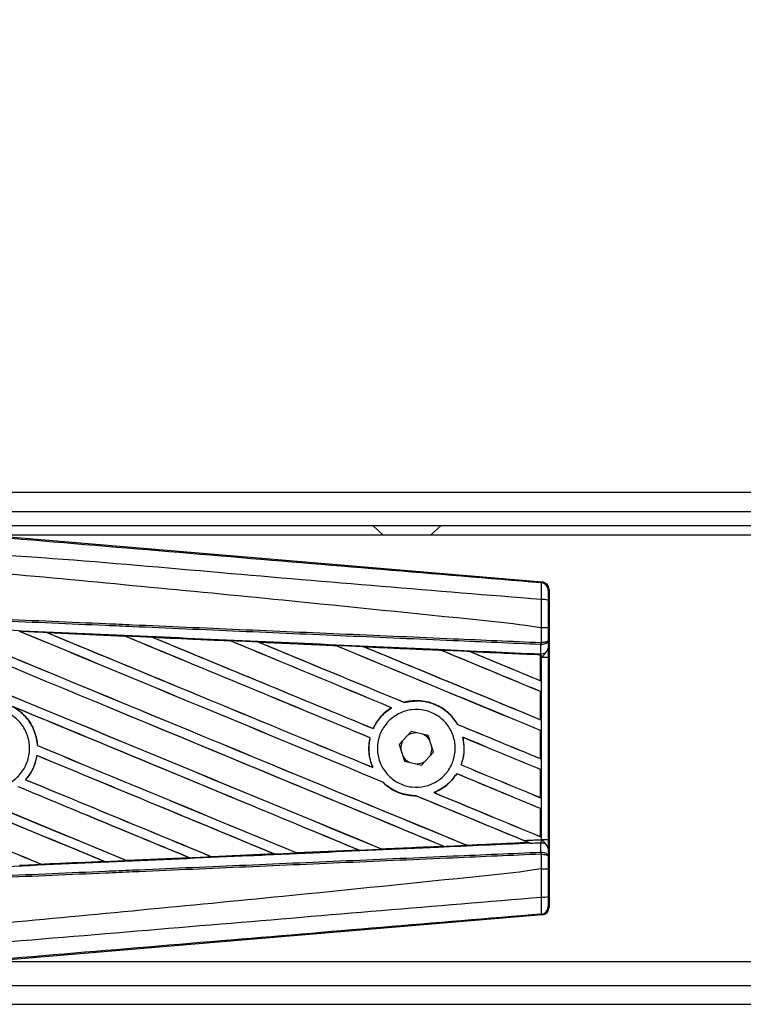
# Model space of a CAD drawing. Header units: millimetres. Extents: x 0 to 420, y 0 to 297.
# Tile 7 of 15: x 59.1 to 63.28, y 216.63 to 222.33. Entities that reach past the tile are written whole.
import ezdxf

# ---------------------------------------------------------------- set-up
doc = ezdxf.new("R2010")
doc.units = ezdxf.units.MM
doc.layers.add('QUOTE', color=174, linetype='Continuous')
doc.styles.add('SLDTEXTSTYLE3', font='TXT', dxfattribs={"width": 0.75})
doc.dimstyles.new('SLDDIMSTYLE0', dxfattribs={"dimtxt": 3, "dimasz": 3, "dimexe": 0, "dimexo": 0.0625, "dimgap": 0.75, "dimtad": 1, "dimlfac": 18.229473, "dimrnd": 1e-09, "dimzin": 12, "dimdsep": 46, "dimtxsty": 'SLDTEXTSTYLE3', "dimsah": 1, "dimcen": 0.09, "dimadec": 0, "dimazin": 3, "dimtfac": 1, "dimtdec": 3, "dimtofl": 0, "dimtmove": 0, "dimatfit": 3, "dimfxl": 0, "dimfrac": 2, "dimtolj": 1, "dimtzin": 12, "dimarcsym": 0})

# ---------------------------------------------------------------- blocks, each defined once
blk = doc.blocks.new('_D')
at = {"layer": 'QUOTE'}
for p, q in [((57.222, 220.1096), (57.222, 226.1031)), ((221.7906, 220.1096), (221.7906, 226.1031)), ((221.7906, 224.1031), (57.222, 224.1031))]:
    blk.add_line(p, q, dxfattribs=at)
for points in [[(57.222, 224.1031), (60.222, 223.6031), (60.222, 224.6031)], [(221.7906, 224.1031), (218.7906, 224.6031), (218.7906, 223.6031)]]:
    blk.add_solid(points, dxfattribs=at)
at = {"layer": 'QUOTE', "insert": (135.073, 227.9703), "char_height": 3, "attachment_point": 1, "style": 'SLDTEXTSTYLE3'}
blk.add_mtext('3000', dxfattribs=at)

msp = doc.modelspace()

# ---------------------------------------------------------------- linework, layer by layer
at = {"color": 7, "linetype": 'Continuous', "lineweight": 25}
for p, q in [((219.8158, 219.5907), (57.22196, 219.5907)), ((58.73051, 219.48098), (139.23201, 219.48098)), ((58.81279, 219.3987), (139.23201, 219.3987)), ((61.13809, 219.3987), (61.19904, 219.34384)), ((61.47332, 219.34384), (61.53427, 219.3987)), ((58.86473, 219.34709), (62.11859, 219.07273)), ((67.37036, 219.34384), (58.90328, 219.34384)), ((62.1143, 219.06879), (62.11859, 219.07273)), ((62.15878, 219.029), (62.1545, 219.02506)), ((62.15878, 219.029), (62.15878, 217.19015)), ((59.09551, 218.78586), (59.09493, 218.78634)), ((62.11443, 218.80648), (62.11446, 218.80647)), ((62.11443, 218.72193), (62.11443, 218.80648)), ((62.15386, 218.80637), (62.15386, 218.73327)), ((59.25363, 218.77937), (59.70417, 218.75938)), ((59.25384, 218.7793), (59.25363, 218.77937)), ((59.25384, 218.7793), (59.25575, 218.77875)), ((59.70417, 218.75938), (59.70442, 218.75926)), ((59.70498, 218.75878), (59.70442, 218.75926)), ((59.86488, 218.7521), (59.86449, 218.75225)), ((60.31409, 218.73202), (59.86488, 218.7521)), ((59.86488, 218.7521), (59.86675, 218.75157)), ((60.31361, 218.73224), (60.31409, 218.73202)), ((60.31463, 218.73156), (60.31409, 218.73202)), ((62.15386, 218.73327), (62.15425, 218.68854)), ((60.47651, 218.72474), (60.47582, 218.725)), ((60.47651, 218.72474), (60.47833, 218.72422)), ((60.92445, 218.70419), (60.92392, 218.70464)), ((61.08873, 218.69721), (61.0905, 218.69671)), ((61.53445, 218.67667), (61.53394, 218.6771)), ((62.1117, 218.71026), (62.11447, 218.71032)), ((62.11217, 218.65744), (62.1117, 218.71026)), ((62.11269, 218.72192), (62.11443, 218.72193)), ((62.10974, 218.65098), (61.70156, 218.66951)), ((61.70156, 218.66951), (61.70326, 218.66903)), ((62.10954, 218.6506), (62.10974, 218.65098)), ((62.10954, 218.6506), (62.10954, 218.50111)), ((62.10978, 218.65185), (62.10974, 218.65098)), ((62.10978, 218.63803), (62.10978, 218.65185)), ((62.10978, 218.50075), (62.10978, 218.63803)), ((62.11501, 218.6378), (62.10978, 218.63803)), ((62.10984, 218.65581), (62.10985, 218.65754)), ((62.10985, 218.65754), (62.11217, 218.65744)), ((62.11501, 217.58136), (62.11501, 218.6378)), ((62.11501, 218.6378), (62.15444, 218.6378)), ((62.15444, 218.6378), (62.15444, 217.58136)), ((62.10954, 218.50111), (62.10978, 218.50075)), ((62.10978, 218.4381), (62.10954, 218.43794)), ((62.10954, 218.43794), (62.10954, 218.27549)), ((62.10978, 218.27513), (62.10978, 218.4381)), ((61.24708, 218.34468), (61.24788, 218.3446)), ((61.32057, 218.3757), (61.32022, 218.37611)), ((62.10954, 218.27549), (62.10978, 218.27513)), ((61.14106, 218.22429), (61.14072, 218.22469)), ((61.6301, 218.24801), (61.62957, 218.24797)), ((61.12243, 218.17078), (61.12293, 218.17083)), ((61.361, 218.20637), (61.29219, 218.13197)), ((61.45985, 218.18399), (61.361, 218.20637)), ((61.48988, 218.08719), (61.45985, 218.18399)), ((61.65926, 218.17387), (61.65988, 218.17335)), ((62.10978, 218.21247), (62.10954, 218.21231)), ((62.10954, 218.21231), (62.10954, 218.04986)), ((62.10978, 218.0495), (62.10978, 218.21247)), ((59.19831, 218.12564), (59.19783, 218.12558)), ((61.29219, 218.13197), (61.32223, 218.03517)), ((61.48155, 218.10958), (61.48142, 218.11447)), ((59.19513, 218.06793), (59.19555, 218.0675)), ((61.42107, 218.01278), (61.48988, 218.08719)), ((62.10954, 218.04986), (62.10978, 218.0495)), ((61.13899, 217.99952), (61.13821, 218.0001)), ((61.32223, 218.03517), (61.42107, 218.01278)), ((61.65028, 218.01404), (61.64975, 218.014)), ((62.10978, 217.98684), (62.10954, 217.98668)), ((62.10954, 217.98668), (62.10954, 217.82423)), ((62.10978, 217.82387), (62.10978, 217.98684)), ((61.62443, 217.9627), (61.62475, 217.9623)), ((59.13066, 217.92801), (59.13003, 217.92801)), ((61.19642, 217.91444), (61.19714, 217.91441)), ((61.39045, 217.83418), (61.39099, 217.8337)), ((61.49344, 217.85324), (61.49248, 217.85338)), ((62.10954, 217.82423), (62.10978, 217.82387)), ((62.10978, 217.76121), (62.10954, 217.76105)), ((62.10954, 217.76105), (62.10954, 217.5986)), ((62.10978, 217.59824), (62.10978, 217.76121)), ((62.10954, 217.5986), (62.10978, 217.59824)), ((61.54756, 217.54308), (61.54893, 217.54273)), ((61.6835, 217.54883), (61.6831, 217.54922)), ((61.6835, 217.54883), (62.03891, 217.56496)), ((62.03759, 217.56529), (62.03891, 217.56496)), ((62.0532, 217.55915), (62.04965, 217.56061)), ((62.1117, 217.5089), (62.11217, 217.56172)), ((62.11501, 217.58136), (62.15444, 217.58136)), ((59.71493, 217.46037), (60.07714, 217.47653)), ((60.07753, 217.47639), (59.71513, 217.46027)), ((60.07565, 217.47691), (60.07714, 217.47653)), ((60.07714, 217.47653), (60.07753, 217.47639)), ((60.20721, 217.48235), (60.20677, 217.48277)), ((60.20756, 217.48219), (60.20721, 217.48235)), ((60.56864, 217.4983), (60.20756, 217.48219)), ((60.56659, 217.49889), (60.56805, 217.49852)), ((60.56805, 217.49852), (60.56864, 217.4983)), ((60.6994, 217.50442), (60.69897, 217.50483)), ((60.69996, 217.50417), (60.6994, 217.50442)), ((61.05955, 217.52025), (60.69996, 217.50417)), ((61.05722, 217.52095), (61.05864, 217.52059)), ((61.1915, 217.52658), (61.19108, 217.52698)), ((62.1117, 217.5089), (62.11447, 217.50884)), ((62.11443, 217.49723), (62.11269, 217.49723)), ((62.11443, 217.41268), (62.11443, 217.49723)), ((62.15425, 217.53062), (62.15386, 217.48588)), ((62.15386, 217.48588), (62.15386, 217.41278)), ((59.22255, 217.43847), (59.22209, 217.43891)), ((59.22255, 217.43847), (59.58593, 217.45462)), ((59.22267, 217.43841), (59.22255, 217.43847)), ((59.58441, 217.45501), (59.58593, 217.45462)), ((59.58593, 217.45462), (59.58617, 217.45454)), ((59.71493, 217.46037), (59.71447, 217.4608)), ((59.71513, 217.46027), (59.71493, 217.46037)), ((62.11446, 217.41268), (62.11443, 217.41268)), ((62.1545, 217.19409), (62.15878, 217.19015)), ((62.11859, 217.14643), (58.86473, 216.87206)), ((62.11859, 217.14643), (62.1143, 217.15037)), ((58.90328, 216.87531), (67.37036, 216.87531)), ((58.73051, 216.73817), (138.18974, 216.73817)), ((57.22196, 216.62846), (138.18974, 216.62846))]:
    msp.add_line(p, q, dxfattribs=at)
at = {"color": 7, "linetype": 'Continuous', "lineweight": 25, "flags": 128}
for points in [[(61.38886, 218.20007), (61.3564, 218.1932), (61.34161, 218.18541)], [(61.46831, 218.15671), (61.45504, 218.17358), (61.43199, 218.1903)], [(61.47049, 218.06622), (61.47466, 218.07494), (61.48155, 218.10958)], [(61.31376, 218.06245), (61.32703, 218.04558), (61.35008, 218.02886)], [(61.39321, 218.01909), (61.42567, 218.02596), (61.44046, 218.03375)]]:
    msp.add_lwpolyline(points, dxfattribs=at)
at = {"color": 7, "linetype": 'Continuous', "lineweight": 25}
for centre, radius, start, end in [((62.11061, 219.02506), 0.04389, 0.00461, 85.17567), ((62.12356, 218.86863), 0.10202, 72.68242, 94.90681), ((61.99023, 218.72651), 0.12255, 352.38146, 357.85676), ((62.11611, 218.69613), 0.0389, 264.18694, 348.74615), ((61.99301, 218.71568), 0.12158, 357.47222, 2.94403), ((61.39104, 218.10958), 0.09051, 151.37941, 183.09719), ((62.11611, 217.52302), 0.0389, 11.25385, 95.81306), ((61.99023, 217.49265), 0.12255, 2.14324, 7.61854), ((61.99301, 217.50347), 0.12158, 357.05597, 2.52778), ((62.12356, 217.35052), 0.10202, 265.09319, 287.31758), ((62.11061, 217.1941), 0.04389, 274.82433, 359.99539)]:
    msp.add_arc(centre, radius, start, end, dxfattribs=at)
for centre, major_axis, ratio, start_param, end_param in [((62.1149, 219.029), (0.03231, 0.0297), 0.9999298, 5.5398822, 7.0264884), ((57.33655, 219.56631), (47.05538, -19.49246), 0.0080625, 4.73054, 4.7977625), ((57.33655, 219.56631), (47.02795, -19.4811), 0.0080625, 4.7305916, 4.797783), ((57.33655, 218.8449), (47.05538, -19.49246), 0.0080625, 1.4844685, 1.5497155), ((57.33655, 218.8449), (47.02795, -19.4811), 0.0080625, 1.4844738, 1.5496877), ((57.33655, 219.79194), (47.05538, -19.49246), 0.0080625, 4.7435023, 4.8082676), ((57.33655, 219.79194), (47.02795, -19.4811), 0.0080625, 4.7435622, 4.8082852), ((57.33655, 219.07053), (47.05538, -19.49246), 0.0080625, 1.4920007, 1.5367618), ((57.33655, 219.07053), (47.02795, -19.4811), 0.0080625, 1.491968, 1.5367252), ((57.33655, 220.01757), (47.05538, -19.49246), 0.0080625, 4.7564808, 4.7966243), ((57.33655, 220.01757), (47.02795, -19.4811), 0.0080625, 4.7565498, 4.7966551), ((57.33655, 218.04157), (47.0282, -2.05392), 0.0174384, 1.5211746, 1.5307369), ((57.33655, 219.29616), (47.05538, -19.49246), 0.0080625, 1.4935829, 1.5237995), ((57.33655, 219.29616), (47.02795, -19.4811), 0.0080625, 1.4935466, 1.5237528), ((57.33655, 220.2432), (47.05538, -19.49246), 0.0080625, 4.7694771, 4.7966686), ((57.33655, 220.2432), (47.02795, -19.4811), 0.0080625, 4.7695567, 4.7967086), ((57.33655, 218.04157), (47.0282, -2.05392), 0.0174384, 1.50819, 1.5177301), ((57.33655, 219.52179), (47.05538, -19.49246), 0.0080625, 1.4909186, 1.510827), ((57.33655, 219.52179), (47.02795, -19.4811), 0.0080625, 1.490887, 1.5107682), ((57.33655, 220.46882), (47.05538, -19.49246), 0.0080625, 4.7824925, 4.8004965), ((57.33655, 220.46882), (47.02795, -19.4811), 0.0080625, 4.7825851, 4.8005386), ((57.33655, 218.04157), (47.0282, -2.05392), 0.0174384, 1.495191, 1.5047017), ((57.33655, 219.74742), (47.05538, -19.49246), 0.0080625, 1.4725233, 1.4978432), ((57.33655, 219.74742), (47.02795, -19.4811), 0.0080625, 1.472469, 1.4977693), ((57.33655, 220.69445), (47.05538, -19.49246), 0.0080625, 4.7955283, 4.8173417), ((57.33655, 220.69445), (47.02795, -19.4811), 0.0080625, 4.7956373, 4.817396), ((57.33655, 218.04157), (47.0282, -2.05392), 0.0174384, 1.4821755, 1.4916495), ((57.33655, 219.97305), (47.05538, -19.49246), 0.0080625, 1.4725233, 1.4848473), ((57.33655, 219.97305), (47.02795, -19.4811), 0.0080625, 1.472469, 1.4847537), ((57.33655, 220.92008), (47.05538, -19.49246), 0.0080625, 4.8085854, 4.8173417), ((57.33655, 220.92008), (47.02795, -19.4811), 0.0080625, 4.8087157, 4.817396), ((57.33655, 218.04157), (47.0282, -2.05392), 0.0174384, 1.4698908, 1.478571), ((57.33655, 218.88942), (47.02795, -19.4811), 0.0080625, 4.7157288, 4.7663143), ((57.33655, 218.88942), (47.05538, -19.49246), 0.0080625, 4.7157288, 4.7662988), ((57.33655, 218.61927), (47.05538, -19.49246), 0.0080625, 1.4949342, 1.5376601), ((57.33655, 218.61927), (47.02795, -19.4811), 0.0080625, 1.4949375, 1.5375119), ((57.33655, 217.94239), (47.05538, -19.49246), 0.0080625, 1.5263102, 1.5671512), ((57.33655, 217.94239), (47.02795, -19.4811), 0.0080625, 1.5263198, 1.5671374), ((57.33655, 220.46882), (47.05538, -19.49246), 0.0080625, 4.8070888, 4.8173417), ((57.33655, 220.46882), (47.02795, -19.4811), 0.0080625, 4.8071536, 4.817396), ((57.33655, 219.52179), (47.05538, -19.49246), 0.0080625, 1.4725233, 1.4821426), ((57.33655, 219.52179), (47.02795, -19.4811), 0.0080625, 1.472469, 1.4820756), ((57.33655, 219.34068), (47.05538, -19.49246), 0.0080625, 4.7552941, 4.7872672), ((57.33655, 219.34068), (47.02795, -19.4811), 0.0080625, 4.7553273, 4.7872878), ((57.33655, 218.6638), (47.05538, -19.49246), 0.0080625, 4.7227138, 4.7558224), ((57.33655, 218.6638), (47.02795, -19.4811), 0.0080625, 4.7227276, 4.7558335), ((57.33655, 218.39365), (47.05538, -19.49246), 0.0080625, 1.5053953, 1.5346283), ((57.33655, 218.39365), (47.02795, -19.4811), 0.0080625, 1.505399, 1.5345964), ((57.33655, 220.2432), (47.05538, -19.49246), 0.0080625, 4.8075194, 4.8173417), ((57.33655, 220.2432), (47.02795, -19.4811), 0.0080625, 4.8075844, 4.817396), ((57.33655, 219.29616), (47.05538, -19.49246), 0.0080625, 1.4725233, 1.482886), ((57.33655, 219.29616), (47.02795, -19.4811), 0.0080625, 1.472469, 1.4828257), ((57.33655, 218.16802), (47.05538, -19.49246), 0.0080625, 1.5158534, 1.5369497), ((57.33655, 218.16802), (47.02795, -19.4811), 0.0080625, 1.5158593, 1.5369218), ((57.33655, 219.11505), (47.05538, -19.49246), 0.0080625, 4.7538521, 4.7767798), ((57.33655, 219.11505), (47.02795, -19.4811), 0.0080625, 4.7538879, 4.7767986), ((57.33655, 219.07053), (47.05538, -19.49246), 0.0080625, 1.4746438, 1.4878779), ((57.33655, 219.07053), (47.02795, -19.4811), 0.0080625, 1.4740067, 1.4878161), ((57.33655, 220.01757), (47.05538, -19.49246), 0.0080625, 4.8041637, 4.8173417), ((57.33655, 220.01757), (47.02795, -19.4811), 0.0080625, 4.8042359, 4.817396), ((57.33655, 218.17759), (47.0282, 2.05392), 0.0174384, 4.7936815, 4.8012897), ((57.33655, 218.17759), (47.0282, 2.05392), 0.0174384, 4.8041838, 4.8117568), ((57.33655, 219.07053), (47.05538, -19.49246), 0.0080625, 1.4739962, 1.4746438), ((57.33655, 218.17759), (47.0282, 2.05392), 0.0174384, 4.7622128, 4.7699042), ((57.33655, 218.17759), (47.0282, 2.05392), 0.0174384, 4.7726972, 4.7803646), ((57.33655, 218.17759), (47.0282, 2.05392), 0.0174384, 4.7831864, 4.790826), ((57.33655, 218.17759), (47.0282, 2.05392), 0.0174384, 4.7517321, 4.7594438), ((62.1149, 217.19016), (0.03231, -0.0297), 0.9999298, 5.5398822, 7.0264884)]:
    msp.add_ellipse(centre, major_axis=major_axis, ratio=ratio, start_param=start_param, end_param=end_param, dxfattribs=at)
for points, knots in [([(57.34553, 219.46876), (57.66974, 219.44144), (58.31817, 219.3868), (59.29052, 219.30509), (60.55713, 219.19885), (61.49726, 219.12033), (62.1143, 219.06879)], [0, 0, 0, 0, 0.2036202, 0.4072406, 0.6109477, 1, 1, 1, 1]), ([(62.11484, 218.97028), (61.4971, 219.02077), (60.5556, 219.09772), (59.28694, 219.21223), (58.31195, 219.26855), (57.66299, 219.38737), (57.33734, 219.37098), (57.33734, 219.37098)], [0, 0, 0, 0, 0.3887669, 0.5925279, 0.7962893, 0.9999993, 1, 1, 1, 1]), ([(62.11443, 218.80648), (62.096, 218.80944), (61.98227, 218.82769), (61.4833, 218.87849), (60.45809, 218.98435), (58.97895, 219.12366), (57.88424, 219.22491), (57.33655, 219.27557)], [0, 0, 0, 0, 0.0117013, 0.0722088, 0.3141935, 0.6568871, 1, 1, 1, 1]), ([(62.11484, 218.97028), (62.11515, 218.98234), (62.11577, 219.00646), (62.11602, 219.03707), (62.11569, 219.05895), (62.115, 219.06779), (62.11445, 219.06858), (62.1143, 219.06879)], [0, 0, 0, 0, 0.2296881, 0.4595969, 0.6887793, 0.9180889, 1, 1, 1, 1]), ([(62.1545, 219.02506), (62.15447, 219.02495), (62.15439, 219.02451), (62.15424, 219.01926), (62.15408, 219.00616), (62.15397, 218.98777), (62.15394, 218.97328), (62.15393, 218.96603)], [0, 0, 0, 0, 0.08210774, 0.31165455, 0.54070711, 0.77036972, 1, 1, 1, 1]), ([(62.11446, 218.80647), (62.11449, 218.82091), (62.1146, 218.8756), (62.11474, 218.93014), (62.11484, 218.97028)], [0, 0, 0, 0, 0.2638842, 1, 1, 1, 1]), ([(62.15393, 218.96603), (62.1539, 218.92688), (62.15387, 218.87372), (62.15386, 218.82042), (62.15386, 218.80637)], [0, 0, 0, 0, 0.7365741, 1, 1, 1, 1]), ([(62.1117, 218.71026), (61.94224, 218.71765), (61.56721, 218.73401), (60.98562, 218.75938), (60.36708, 218.78635), (59.90268, 218.80661), (59.43825, 218.82686), (58.97383, 218.84712), (58.22162, 218.87993), (57.67568, 218.90374), (57.33634, 218.91854)], [0, 0, 0, 0, 0.1067875, 0.2363437, 0.3660007, 0.4956801, 0.5280685, 0.6576247, 0.7871808, 1, 1, 1, 1]), ([(57.33684, 218.93018), (57.67623, 218.91538), (58.22222, 218.89157), (58.97451, 218.85877), (59.43898, 218.83851), (59.90345, 218.81826), (60.3679, 218.79801), (60.9865, 218.77103), (61.56815, 218.74567), (61.94322, 218.72931), (62.11269, 218.72192)], [0, 0, 0, 0, 0.21281925, 0.34237541, 0.47193157, 0.50431996, 0.63399938, 0.76365637, 0.89321253, 1, 1, 1, 1]), ([(57.33416, 218.86862), (57.39486, 218.86597), (57.69838, 218.85271), (58.2447, 218.82874), (58.9729, 218.7966), (59.70068, 218.76428), (60.30667, 218.7372), (60.91216, 218.71001), (61.47308, 218.68472), (61.91226, 218.66478), (62.10984, 218.65581)], [0, 0, 0, 0, 0.0380636, 0.1903223, 0.342581, 0.4948397, 0.6470984, 0.723226, 0.8754847, 1, 1, 1, 1]), ([(59.25363, 218.77937), (59.24543, 218.77974), (59.20441, 218.78155), (59.15147, 218.7839), (59.10673, 218.78588), (59.09481, 218.78641)], [0, 0, 0, 0, 0.1549567, 0.7747838, 1, 1, 1, 1]), ([(62.15386, 218.80637), (62.1538, 218.80638), (62.15353, 218.80639), (62.15015, 218.80642), (62.14134, 218.80645), (62.12904, 218.80647), (62.11932, 218.80647), (62.11446, 218.80647)], [0, 0, 0, 0, 0.0716067, 0.3068114, 0.5378745, 0.7689372, 1, 1, 1, 1]), ([(59.70442, 218.75926), (59.70288, 218.75933), (59.55272, 218.76602), (59.40251, 218.77269), (59.25384, 218.7793)], [0, 0, 0, 0, 0.0102907, 1, 1, 1, 1]), ([(59.86449, 218.75225), (59.85629, 218.75261), (59.81528, 218.75444), (59.76184, 218.75681), (59.7166, 218.75882), (59.70417, 218.75938)], [0, 0, 0, 0, 0.1534731, 0.767366, 1, 1, 1, 1]), ([(59.86449, 218.75225), (59.95319, 218.7483), (60.07648, 218.74281), (60.22617, 218.73614), (60.28718, 218.73342), (60.31361, 218.73224)], [0, 0, 0, 0, 0.5923667, 0.823393, 1, 1, 1, 1]), ([(60.47582, 218.725), (60.46762, 218.72537), (60.42664, 218.7272), (60.37257, 218.72961), (60.32669, 218.73166), (60.31361, 218.73224)], [0, 0, 0, 0, 0.1516201, 0.7581009, 1, 1, 1, 1]), ([(62.15386, 218.73327), (62.15386, 218.73325), (62.15383, 218.7326), (62.15311, 218.73069), (62.14903, 218.72771), (62.14007, 218.72479), (62.12827, 218.72267), (62.11906, 218.72218), (62.11443, 218.72193)], [0, 0, 0, 0, 0.0053156, 0.1176999, 0.3508535, 0.5700679, 0.7835799, 1, 1, 1, 1]), ([(62.15386, 218.73327), (62.15386, 218.73322), (62.15383, 218.73192), (62.15312, 218.72805), (62.14905, 218.72202), (62.1401, 218.7161), (62.12831, 218.71182), (62.1191, 218.71082), (62.11447, 218.71032)], [0, 0, 0, 0, 0.0053156, 0.1176999, 0.3508535, 0.5700679, 0.7835799, 1, 1, 1, 1]), ([(60.47582, 218.725), (60.50719, 218.7236), (60.5788, 218.7204), (60.69221, 218.71534), (60.80992, 218.71008), (60.8874, 218.70661), (60.92308, 218.70502)], [0, 0, 0, 0, 0.2103832, 0.4801439, 0.7606264, 1, 1, 1, 1]), ([(60.92392, 218.70464), (60.87927, 218.70665), (60.73018, 218.71336), (60.58101, 218.72005), (60.47651, 218.72474)], [0, 0, 0, 0, 0.2994906, 1, 1, 1, 1]), ([(61.08758, 218.69766), (61.07938, 218.69802), (61.03842, 218.69986), (60.98359, 218.70231), (60.93694, 218.7044), (60.92308, 218.70502)], [0, 0, 0, 0, 0.1494253, 0.747127, 1, 1, 1, 1]), ([(60.92308, 218.70502), (60.92339, 218.70488), (60.92383, 218.70469), (60.9239, 218.70465), (60.92392, 218.70464)], [0, 0, 0, 0, 0.6976298, 1, 1, 1, 1]), ([(61.08758, 218.69766), (61.13299, 218.69562), (61.22758, 218.69139), (61.3735, 218.68486), (61.47639, 218.68025), (61.53011, 218.67784), (61.53251, 218.67773)], [0, 0, 0, 0, 0.3060679, 0.6376123, 0.9838287, 1, 1, 1, 1]), ([(61.08873, 218.69721), (61.08858, 218.69726), (61.08836, 218.69734), (61.08777, 218.69758), (61.08758, 218.69766)], [0, 0, 0, 0, 0.6753525, 1, 1, 1, 1]), ([(61.53394, 218.6771), (61.52786, 218.67738), (61.37952, 218.68409), (61.23109, 218.69079), (61.08873, 218.69721)], [0, 0, 0, 0, 0.040966, 1, 1, 1, 1]), ([(61.69969, 218.67024), (61.69151, 218.67061), (61.65058, 218.67244), (61.59485, 218.67494), (61.5473, 218.67707), (61.53251, 218.67773)], [0, 0, 0, 0, 0.1469211, 0.7346058, 1, 1, 1, 1]), ([(61.53251, 218.67773), (61.53294, 218.67755), (61.5337, 218.67722), (61.53387, 218.67714), (61.53394, 218.6771)], [0, 0, 0, 0, 0.5692261, 1, 1, 1, 1]), ([(62.15425, 218.68854), (62.1543, 218.6812), (62.1544, 218.6675), (62.15444, 218.64855), (62.15444, 218.63916), (62.15444, 218.6378)], [0, 0, 0, 0, 0.4975078, 0.9271867, 1, 1, 1, 1]), ([(61.69969, 218.67024), (61.75144, 218.66792), (61.86218, 218.66296), (61.99886, 218.65683), (62.0838, 218.65302), (62.10978, 218.65185)], [0, 0, 0, 0, 0.3784171, 0.8098591, 1, 1, 1, 1]), ([(61.70156, 218.66951), (61.70137, 218.66958), (61.70105, 218.6697), (61.70011, 218.67007), (61.69969, 218.67024)], [0, 0, 0, 0, 0.5548092, 1, 1, 1, 1]), ([(62.10978, 218.63803), (62.10978, 218.64163), (62.10979, 218.64832), (62.10983, 218.65456), (62.10985, 218.65715), (62.10985, 218.65754)], [0, 0, 0, 0, 0.49797232, 0.9247743, 1, 1, 1, 1]), ([(62.10984, 218.65581), (62.10982, 218.65465), (62.10981, 218.653), (62.10979, 218.65211), (62.10978, 218.65185)], [0, 0, 0, 0, 0.70818075, 1, 1, 1, 1]), ([(62.11501, 218.6378), (62.11497, 218.63832), (62.11471, 218.64197), (62.11391, 218.64934), (62.11278, 218.6546), (62.11217, 218.65744)], [0, 0, 0, 0, 0.0718682, 0.4987863, 1, 1, 1, 1]), ([(62.11501, 218.6378), (62.11509, 218.63786), (62.11834, 218.64045), (62.12643, 218.64698), (62.13337, 218.65459), (62.13758, 218.6592)], [0, 0, 0, 0, 0.0099417, 0.4001815, 1, 1, 1, 1]), ([(61.6301, 218.24801), (61.61549, 218.26904), (61.58317, 218.31557), (61.50847, 218.36492), (61.41775, 218.38957), (61.35305, 218.3847), (61.32165, 218.37648), (61.32022, 218.37611)], [0, 0, 0, 0, 0.2124905, 0.4699569, 0.7284596, 0.9876644, 1, 1, 1, 1]), ([(61.32057, 218.3757), (61.35129, 218.38074), (61.41286, 218.39084), (61.50455, 218.36587), (61.58097, 218.31734), (61.61423, 218.26986), (61.62957, 218.24797)], [0, 0, 0, 0, 0.25861562, 0.51825473, 0.77786594, 1, 1, 1, 1]), ([(58.76028, 218.27332), (58.78049, 218.28974), (58.8209, 218.32258), (58.89787, 218.34287), (58.97629, 218.33818), (59.04899, 218.30733), (59.10732, 218.25426), (59.14479, 218.18486), (59.15716, 218.107), (59.14308, 218.02946), (59.10415, 217.96095), (59.04475, 217.90917), (58.97152, 217.87996), (58.89273, 217.87663), (58.81726, 217.89959), (58.75365, 217.94625), (58.70911, 218.01131), (58.68856, 218.08751), (58.69461, 218.16588), (58.72156, 218.22987), (58.74952, 218.26125), (58.76028, 218.27332)], [0, 0, 0, 0, 0.05370085, 0.107401, 0.16111805, 0.214849, 0.26857504, 0.32227575, 0.37594176, 0.42958299, 0.48322434, 0.53689062, 0.59059154, 0.64431766, 0.69804855, 0.75176548, 0.80545946, 0.8591318, 0.91279031, 0.96644543, 1, 1, 1, 1]), ([(59.05257, 218.35266), (59.06866, 218.34276), (59.11112, 218.31663), (59.16365, 218.2531), (59.19209, 218.18225), (59.19652, 218.13854), (59.19783, 218.12558)], [0, 0, 0, 0, 0.2012869, 0.5312186, 0.8609815, 1, 1, 1, 1]), ([(59.19831, 218.12564), (59.19785, 218.13142), (59.195, 218.16799), (59.17473, 218.2338), (59.12431, 218.30579), (59.07853, 218.33651), (59.05854, 218.34993)], [0, 0, 0, 0, 0.0633447, 0.4007335, 0.7381907, 1, 1, 1, 1]), ([(61.24708, 218.34468), (61.24449, 218.34305), (61.22536, 218.33102), (61.18397, 218.29666), (61.15416, 218.2538), (61.14098, 218.22525), (61.14072, 218.22469)], [0, 0, 0, 0, 0.05665864, 0.41860581, 0.98857398, 1, 1, 1, 1]), ([(61.14106, 218.22429), (61.15636, 218.25127), (61.18353, 218.2992), (61.22831, 218.33079), (61.24788, 218.3446)], [0, 0, 0, 0, 0.5628369, 1, 1, 1, 1]), ([(61.23045, 218.26755), (61.25003, 218.28385), (61.28918, 218.31645), (61.36419, 218.33714), (61.44096, 218.33341), (61.51248, 218.30394), (61.57008, 218.25249), (61.6073, 218.1849), (61.62, 218.109), (61.60694, 218.03334), (61.56969, 217.96628), (61.51238, 217.91521), (61.44126, 217.88588), (61.36425, 217.88175), (61.29011, 217.90345), (61.22737, 217.94856), (61.18324, 218.01184), (61.16255, 218.0861), (61.1678, 218.16256), (61.19341, 218.22501), (61.22019, 218.25576), (61.23045, 218.26755)], [0, 0, 0, 0, 0.053804, 0.1076031, 0.1615183, 0.2155014, 0.269422, 0.323168, 0.3767051, 0.4301008, 0.4834934, 0.5370217, 0.5907565, 0.6446694, 0.6986525, 0.7525749, 0.8063418, 0.8599294, 0.9133852, 0.9668046, 1, 1, 1, 1]), ([(61.12243, 218.17078), (61.12034, 218.15962), (61.1126, 218.11819), (61.11649, 218.05857), (61.13272, 218.01489), (61.13821, 218.0001)], [0, 0, 0, 0, 0.19606917, 0.72772298, 1, 1, 1, 1]), ([(61.13899, 217.99952), (61.12915, 218.02861), (61.11026, 218.08453), (61.11882, 218.14286), (61.12293, 218.17083)], [0, 0, 0, 0, 0.52038905, 1, 1, 1, 1]), ([(61.65926, 218.17387), (61.66386, 218.14347), (61.67207, 218.08929), (61.65656, 218.03697), (61.64975, 218.014)], [0, 0, 0, 0, 0.5610233, 1, 1, 1, 1]), ([(61.65028, 218.01404), (61.65442, 218.02707), (61.6679, 218.06945), (61.66975, 218.12488), (61.66174, 218.1642), (61.65988, 218.17335)], [0, 0, 0, 0, 0.2539841, 0.8264322, 1, 1, 1, 1]), ([(59.19513, 218.06793), (59.18782, 218.03776), (59.1754, 217.9865), (59.14325, 217.94506), (59.13003, 217.92801)], [0, 0, 0, 0, 0.5886716, 1, 1, 1, 1]), ([(59.13066, 217.92801), (59.14002, 217.93987), (59.16854, 217.97602), (59.18821, 218.02565), (59.19455, 218.06179), (59.19555, 218.0675)], [0, 0, 0, 0, 0.2914904, 0.8881008, 1, 1, 1, 1]), ([(61.62443, 217.9627), (61.60559, 217.93788), (61.57002, 217.89101), (61.51729, 217.86542), (61.49248, 217.85338)], [0, 0, 0, 0, 0.5295417, 1, 1, 1, 1]), ([(61.49344, 217.85324), (61.51936, 217.86603), (61.57175, 217.89189), (61.60696, 217.93867), (61.62475, 217.9623)], [0, 0, 0, 0, 0.49473155, 1, 1, 1, 1]), ([(61.19642, 217.91444), (61.20472, 217.90678), (61.23567, 217.87818), (61.30072, 217.84245), (61.36129, 217.83658), (61.39099, 217.8337)], [0, 0, 0, 0, 0.1573825, 0.5868292, 1, 1, 1, 1]), ([(61.39045, 217.83418), (61.35964, 217.83733), (61.29785, 217.84365), (61.23383, 217.88026), (61.20416, 217.90787), (61.19714, 217.91441)], [0, 0, 0, 0, 0.431457, 0.865462, 1, 1, 1, 1]), ([(62.04965, 217.56061), (61.87212, 217.55255), (61.45298, 217.53353), (60.91216, 217.50914), (60.30667, 217.48196), (59.70068, 217.45488), (58.9729, 217.42255), (58.2447, 217.39041), (57.69838, 217.36645), (57.39486, 217.35319), (57.33416, 217.35054)], [0, 0, 0, 0, 0.1133009, 0.26751, 0.3446127, 0.4988218, 0.6530308, 0.8072398, 0.9614489, 1, 1, 1, 1]), ([(61.1915, 217.52658), (61.29959, 217.53146), (61.41875, 217.53684), (61.53786, 217.54223), (61.54893, 217.54273)], [0, 0, 0, 0, 0.9070225, 1, 1, 1, 1]), ([(61.55026, 217.54222), (61.49669, 217.53982), (61.37742, 217.53448), (61.25809, 217.52913), (61.19236, 217.52619)], [0, 0, 0, 0, 0.4492129, 1, 1, 1, 1]), ([(61.54893, 217.54273), (61.54907, 217.54269), (61.54928, 217.54261), (61.54999, 217.54233), (61.55026, 217.54222)], [0, 0, 0, 0, 0.615701, 1, 1, 1, 1]), ([(61.55026, 217.54222), (61.55845, 217.54259), (61.59939, 217.54442), (61.64424, 217.54643), (61.68089, 217.54808), (61.6848, 217.54825)], [0, 0, 0, 0, 0.1825482, 0.9127414, 1, 1, 1, 1]), ([(61.6848, 217.54825), (61.68439, 217.54843), (61.68368, 217.54873), (61.68356, 217.5488), (61.6835, 217.54883)], [0, 0, 0, 0, 0.57698731, 1, 1, 1, 1]), ([(62.04082, 217.56421), (61.99835, 217.56231), (61.87972, 217.55699), (61.76101, 217.55167), (61.6848, 217.54825)], [0, 0, 0, 0, 0.3579755, 1, 1, 1, 1]), ([(62.0105, 217.5768), (62.0393, 217.57806), (62.07414, 217.57957), (62.10897, 217.58109), (62.11501, 217.58136)], [0, 0, 0, 0, 0.8265638, 1, 1, 1, 1]), ([(62.0532, 217.55915), (62.04385, 217.563), (62.02971, 217.56883), (62.01537, 217.57478), (62.0105, 217.5768)], [0, 0, 0, 0, 0.6608732, 1, 1, 1, 1]), ([(62.03891, 217.56496), (62.03906, 217.56491), (62.03934, 217.56481), (62.04034, 217.5644), (62.04082, 217.56421)], [0, 0, 0, 0, 0.5174533, 1, 1, 1, 1]), ([(62.04082, 217.56421), (62.04232, 217.5636), (62.04496, 217.56253), (62.04823, 217.56119), (62.04965, 217.56061)], [0, 0, 0, 0, 0.5670555, 1, 1, 1, 1]), ([(62.11217, 217.56172), (62.10763, 217.56152), (62.08797, 217.56067), (62.06832, 217.55981), (62.0532, 217.55915)], [0, 0, 0, 0, 0.231001, 1, 1, 1, 1]), ([(62.11217, 217.56172), (62.11226, 217.56212), (62.1129, 217.56473), (62.11395, 217.57048), (62.11471, 217.57716), (62.11497, 217.58078), (62.11501, 217.58136)], [0, 0, 0, 0, 0.0771068, 0.5053181, 0.9215233, 1, 1, 1, 1]), ([(62.13758, 217.55996), (62.13337, 217.56457), (62.12643, 217.57217), (62.11834, 217.57871), (62.11509, 217.58129), (62.11501, 217.58136)], [0, 0, 0, 0, 0.5998185, 0.9900583, 1, 1, 1, 1]), ([(62.15444, 217.58136), (62.15443, 217.57199), (62.15441, 217.55461), (62.15432, 217.53839), (62.15426, 217.53164), (62.15425, 217.53062)], [0, 0, 0, 0, 0.4977123, 0.9237782, 1, 1, 1, 1]), ([(57.33634, 217.30062), (57.67568, 217.31542), (58.22162, 217.33923), (58.97383, 217.37204), (59.43825, 217.39229), (59.90268, 217.41255), (60.36708, 217.4328), (60.98562, 217.45978), (61.56721, 217.48515), (61.94224, 217.50151), (62.1117, 217.5089)], [0, 0, 0, 0, 0.2128192, 0.3423754, 0.4719315, 0.5043199, 0.6339993, 0.7636563, 0.8932125, 1, 1, 1, 1]), ([(62.11269, 217.49723), (61.94322, 217.48984), (61.56815, 217.47349), (60.9865, 217.44812), (60.3679, 217.42115), (59.90345, 217.4009), (59.43898, 217.38064), (58.97451, 217.36039), (58.22222, 217.32758), (57.67623, 217.30378), (57.33684, 217.28898)], [0, 0, 0, 0, 0.1067875, 0.2363437, 0.3660006, 0.49568, 0.5280684, 0.6576246, 0.7871807, 1, 1, 1, 1]), ([(60.07753, 217.47639), (60.08573, 217.47676), (60.12815, 217.47865), (60.17149, 217.48058), (60.20664, 217.48215), (60.20756, 217.48219)], [0, 0, 0, 0, 0.1891642, 0.9787735, 1, 1, 1, 1]), ([(60.20721, 217.48235), (60.2804, 217.48563), (60.4007, 217.49101), (60.52095, 217.49641), (60.56805, 217.49852)], [0, 0, 0, 0, 0.60839948, 1, 1, 1, 1]), ([(60.56864, 217.4983), (60.57684, 217.49867), (60.62062, 217.50062), (60.66438, 217.50258), (60.69996, 217.50417)], [0, 0, 0, 0, 0.1872412, 1, 1, 1, 1]), ([(60.6994, 217.50442), (60.72959, 217.50578), (60.84937, 217.51116), (60.96909, 217.51656), (61.05864, 217.52059)], [0, 0, 0, 0, 0.2520371, 1, 1, 1, 1]), ([(61.05864, 217.52059), (61.05877, 217.52055), (61.05893, 217.52049), (61.05942, 217.52029), (61.05955, 217.52025)], [0, 0, 0, 0, 0.748666, 1, 1, 1, 1]), ([(61.05955, 217.52025), (61.06774, 217.52061), (61.11202, 217.52259), (61.15629, 217.52458), (61.19236, 217.52619)], [0, 0, 0, 0, 0.18503, 1, 1, 1, 1]), ([(61.19236, 217.52619), (61.19204, 217.52633), (61.19158, 217.52653), (61.19152, 217.52657), (61.1915, 217.52658)], [0, 0, 0, 0, 0.6973497, 1, 1, 1, 1]), ([(62.11443, 217.49723), (62.11906, 217.49698), (62.12827, 217.49649), (62.14007, 217.49437), (62.14903, 217.49145), (62.15311, 217.48847), (62.15383, 217.48655), (62.15386, 217.48591), (62.15386, 217.48588)], [0, 0, 0, 0, 0.2164201, 0.4299321, 0.6491465, 0.8823001, 0.9946844, 1, 1, 1, 1]), ([(62.11447, 217.50884), (62.1191, 217.50833), (62.12831, 217.50733), (62.1401, 217.50305), (62.14905, 217.49714), (62.15312, 217.49111), (62.15383, 217.48724), (62.15386, 217.48594), (62.15386, 217.48588)], [0, 0, 0, 0, 0.21642011, 0.42993211, 0.64914646, 0.88230014, 0.99468441, 1, 1, 1, 1]), ([(59.09456, 217.43274), (59.10276, 217.4331), (59.14547, 217.43499), (59.18817, 217.43688), (59.22267, 217.43841)], [0, 0, 0, 0, 0.1920833, 1, 1, 1, 1]), ([(59.58617, 217.45454), (59.48708, 217.45014), (59.36593, 217.44476), (59.24474, 217.43939), (59.22267, 217.43841)], [0, 0, 0, 0, 0.8178524, 1, 1, 1, 1]), ([(59.58617, 217.45454), (59.59437, 217.4549), (59.63736, 217.45681), (59.68035, 217.45872), (59.71513, 217.46027)], [0, 0, 0, 0, 0.1907829, 1, 1, 1, 1]), ([(62.11443, 217.41268), (62.096, 217.40972), (61.98227, 217.39146), (61.4833, 217.34067), (60.45809, 217.23481), (58.97895, 217.0955), (57.88424, 216.99425), (57.33655, 216.94359)], [0, 0, 0, 0, 0.0117013, 0.0722088, 0.3141935, 0.6568871, 1, 1, 1, 1]), ([(62.11446, 217.41268), (62.11932, 217.41269), (62.12904, 217.41269), (62.14134, 217.41271), (62.15015, 217.41274), (62.15353, 217.41276), (62.1538, 217.41278), (62.15386, 217.41278)], [0, 0, 0, 0, 0.2310628, 0.4621255, 0.6931886, 0.9283933, 1, 1, 1, 1]), ([(62.11484, 217.24887), (62.11474, 217.28902), (62.1146, 217.34356), (62.11449, 217.39825), (62.11446, 217.41268)], [0, 0, 0, 0, 0.7361158, 1, 1, 1, 1]), ([(62.15386, 217.41278), (62.15386, 217.39874), (62.15387, 217.34544), (62.1539, 217.29228), (62.15393, 217.25312)], [0, 0, 0, 0, 0.2634259, 1, 1, 1, 1]), ([(57.33734, 216.84817), (57.33734, 216.84817), (57.6623, 216.8754), (58.31227, 216.9304), (59.28685, 217.0122), (60.55564, 217.11866), (61.49712, 217.19729), (62.11484, 217.24887)], [0, 0, 0, 0, 0.0000007, 0.2037107, 0.4074721, 0.6112331, 1, 1, 1, 1]), ([(62.1143, 217.15037), (62.11469, 217.15171), (62.11546, 217.15441), (62.11597, 217.17364), (62.11591, 217.20161), (62.11541, 217.22865), (62.11495, 217.24479), (62.11484, 217.24887)], [0, 0, 0, 0, 0.2310896, 0.4626691, 0.6930315, 0.9222733, 1, 1, 1, 1]), ([(62.15393, 217.25312), (62.15393, 217.25067), (62.15395, 217.24097), (62.154, 217.22472), (62.15413, 217.20794), (62.1543, 217.19644), (62.15443, 217.19488), (62.1545, 217.19409)], [0, 0, 0, 0, 0.077747, 0.3068364, 0.5369565, 0.7685092, 1, 1, 1, 1]), ([(62.1143, 217.15037), (61.49726, 217.09883), (60.55727, 217.02032), (59.29066, 216.91408), (58.31831, 216.83237), (57.66975, 216.77772), (57.34554, 216.7504)], [0, 0, 0, 0, 0.38905274, 0.59267292, 0.79638077, 1, 1, 1, 1])]:
    msp.add_open_spline(points, degree=3, knots=knots, dxfattribs=at)

# ---------------------------------------------------------------- dimensions: what is measured, and where the dimension line sits
at = {"layer": 'QUOTE'}
dim = msp.add_linear_dim(base=(57.22196, 224.10307), p1=(221.79063, 218.10958), p2=(57.22196, 218.10958), dimstyle='SLDDIMSTYLE0', dxfattribs=at)
dim.commit()
dim.dimension.update_dxf_attribs({"geometry": '_D', "text_midpoint": (139.50629, 224.10307), "dimtype": 160})

doc.saveas('drawing.dxf')
